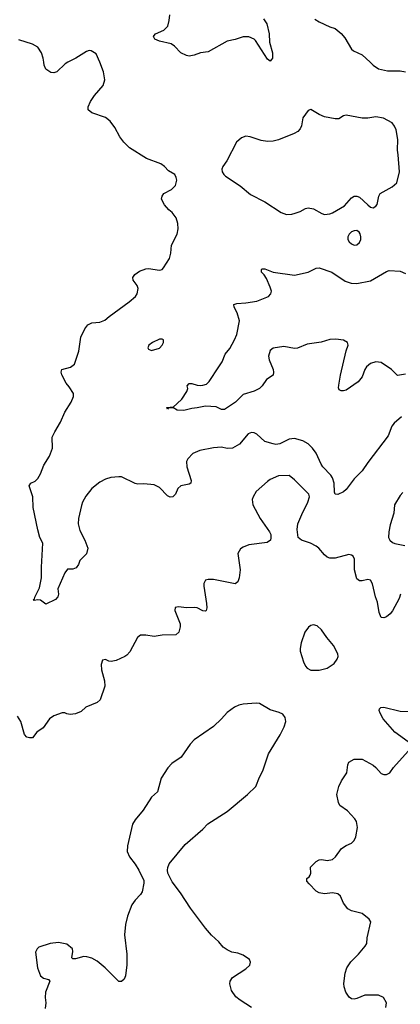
# Model space of a CAD drawing. Header units: inches. Extents: x 2220522 to 2384314, y 721474 to 893490.
# Tile 184 of 256: x 2285416 to 2288231, y 843040 to 850315. Entities that reach past the tile are written whole.
import ezdxf

# ---------------------------------------------------------------- set-up
doc = ezdxf.new("R2010")
doc.units = ezdxf.units.IN
doc.header["$MEASUREMENT"] = 0
doc.layers.add('C2884', color=7, linetype='Continuous')
doc.layers.add('C2885', color=7, linetype='Continuous')

msp = doc.modelspace()

# ---------------------------------------------------------------- linework, layer by layer
at = {"layer": 'C2884', "color": 5}
for points, elevation in [([(2288238.9, 847381.1), (2288185.1, 847334.9), (2288168.9, 847311.1), (2288140.3, 847239.7), (2287990, 847042.9), (2287950, 846982), (2287890, 846922.9), (2287830, 846843.6), (2287810, 846826), (2287770, 846806.6), (2287750, 846809), (2287744, 846824), (2287742.3, 846890), (2287730.7, 846930), (2287716.8, 846950), (2287658.9, 847010), (2287645, 847030), (2287610, 847111.3), (2287582.7, 847150), (2287550, 847181.5), (2287510, 847202.6), (2287450, 847221.6), (2287410, 847215.1), (2287340.1, 847179.9), (2287310, 847176.8), (2287290, 847180.2), (2287230, 847199.2), (2287170, 847252.4), (2287150, 847262), (2287130, 847264.2), (2287105.5, 847254.5), (2287041.4, 847178.6), (2286990, 847148.9), (2286950, 847147), (2286910, 847155.6), (2286850, 847150.9), (2286748.1, 847131.9), (2286696.3, 847110), (2286659.1, 847070), (2286650.4, 847050), (2286652.7, 847010), (2286684.9, 846910), (2286681, 846890), (2286670, 846882.7), (2286607.3, 846870), (2286585.5, 846850), (2286567.7, 846810), (2286550, 846789.4), (2286530, 846786.6), (2286510, 846797), (2286450, 846858), (2286410, 846877), (2286333.7, 846886.3), (2286290, 846883.7), (2286270, 846887), (2286170, 846936.2), (2286150, 846938.4), (2286090, 846932.3), (2286050, 846919.3), (2286010, 846898), (2285950.6, 846850), (2285906.1, 846793.9), (2285881.6, 846750), (2285873.7, 846726.3), (2285850.4, 846630), (2285848.4, 846590), (2285860.3, 846540.3), (2285898.8, 846470), (2285921, 846410), (2285910.9, 846369.1), (2285862, 846318), (2285851.3, 846290), (2285834.4, 846265.6), (2285810, 846255.3), (2285770, 846255.3), (2285750, 846228.7), (2285698.8, 846110), (2285702.8, 846070), (2285698.8, 846050), (2285681, 846030), (2285610, 845995.3), (2285570, 846025.2), (2285550, 846029.3), (2285523.1, 846023.1), (2285518, 846030), (2285526.8, 846033.2), (2285529.3, 846049.3), (2285563.6, 846116.4), (2285577.6, 846190), (2285577.2, 846270), (2285587.2, 846447.2), (2285566.6, 846490), (2285550, 846546), (2285516.8, 846710), (2285513.8, 846790), (2285487, 846870), (2285499.3, 846890), (2285530, 846905.7), (2285550, 846924.9), (2285570, 846959.5), (2285596.2, 847023.8), (2285637.2, 847090), (2285657.9, 847150), (2285656.8, 847230), (2285675.7, 847270), (2285719.1, 847340.9), (2285750, 847416), (2285797.3, 847490), (2285813.3, 847530), (2285813.3, 847553.3), (2285782.9, 847602.9), (2285759, 847630), (2285728.7, 847690), (2285724, 847710), (2285728.7, 847730), (2285792.5, 847747.5), (2285822, 847770), (2285853.8, 847866.2), (2285869.6, 847970), (2285898, 848030), (2285920.5, 848059.5), (2285950, 848075.6), (2286010, 848080.4), (2286045.3, 848094.7), (2286077.2, 848122.8), (2286226.6, 848230), (2286273, 848270), (2286286.3, 848290), (2286291.8, 848330), (2286285.1, 848350), (2286255.1, 848390), (2286252.3, 848410), (2286267.3, 848432.7), (2286302.9, 848457.1), (2286350, 848475.3), (2286370, 848476.5), (2286450, 848463.1), (2286470, 848470.3), (2286479.4, 848480.6), (2286523.5, 848550), (2286533.6, 848590), (2286539.1, 848650), (2286580.9, 848730), (2286589.3, 848770), (2286586, 848810), (2286574, 848850), (2286544, 848890), (2286519, 848910), (2286487.2, 848947.2), (2286465.2, 848990), (2286469.3, 849010.7), (2286482, 849030), (2286538.6, 849061.4), (2286568.9, 849091.1), (2286579.3, 849130), (2286574.5, 849150), (2286562.7, 849170), (2286518, 849198), (2286487.3, 849230), (2286459.5, 849250), (2286354.5, 849290), (2286227.8, 849367.8), (2286187.3, 849410), (2286157, 849450), (2286119.7, 849519.7), (2286084.9, 849564.9), (2286052, 849592), (2285950, 849626.9), (2285923.6, 849650), (2285923, 849670), (2285939.7, 849710), (2285970, 849755.8), (2286034, 849830), (2286046.9, 849870), (2286035.6, 849930), (2286008.1, 850000)], 260), ([(2285772.4, 850000), (2285753, 849990), (2285690, 849929.5), (2285670, 849922.9), (2285646, 849926), (2285609.3, 849950), (2285598, 849978), (2285594.5, 850000)], 260), ([(2288008.6, 850000), (2288030, 849979.5), (2288070, 849951.8), (2288136.2, 849936.2), (2288230, 849938), (2288270, 849930.6)], 260), ([(2288270, 847696.2), (2288210, 847685.3), (2288167.3, 847730), (2288090, 847782), (2288050, 847787.3), (2288010, 847775.1), (2287981.3, 847750), (2287968.7, 847730), (2287950, 847677.2), (2287920.4, 847639.6), (2287830, 847578.4), (2287810, 847572.7), (2287793.6, 847573.6), (2287780.2, 847580.2), (2287774, 847594), (2287775.5, 847615.5), (2287788.1, 847688.1), (2287831.8, 847868.2), (2287846, 847910), (2287840.9, 847930), (2287810, 847947.8), (2287754.9, 847954.9), (2287711, 847951), (2287646.9, 847933.1), (2287541.9, 847918.1), (2287470, 847887.9), (2287450, 847886.2), (2287370, 847899.1), (2287290, 847887.1), (2287269, 847870), (2287256.5, 847830), (2287261.6, 847801.6), (2287290.4, 847729.6), (2287294.4, 847710), (2287290.3, 847689.7), (2287242.3, 847657.7), (2287210.4, 847610), (2287190.2, 847589.8), (2287150, 847569.8), (2287070, 847546.6), (2287012.3, 847490), (2286930, 847435.9), (2286910, 847434.6), (2286870, 847454.2), (2286790, 847459.3), (2286730, 847446), (2286690, 847443.1), (2286630, 847428.2), (2286581.2, 847430), (2286550, 847449.3), (2286530, 847449.2), (2286515.3, 847444.7), (2286510, 847438), (2286504, 847450), (2286550, 847450.7), (2286615.1, 847510), (2286652.9, 847567.1), (2286659, 847590), (2286654, 847610), (2286670, 847626), (2286690, 847627.7), (2286730, 847614.6), (2286750, 847613.1), (2286770, 847614), (2286796.9, 847623.1), (2286817.7, 847642.3), (2286890, 847750.8), (2286912.7, 847787.3), (2286936.6, 847843.4), (2286970, 847886), (2287006, 847950), (2287021.2, 847990), (2287040.9, 848090), (2287025.1, 848150), (2287003.7, 848190), (2286999, 848210), (2287021.3, 848218.7), (2287090, 848222), (2287170, 848236.4), (2287255.3, 848270), (2287274, 848290), (2287279, 848310), (2287270, 848338), (2287242.5, 848402.5), (2287225.2, 848430), (2287205.2, 848450), (2287204, 848470), (2287210, 848474), (2287230, 848473), (2287290, 848450.5), (2287450, 848428), (2287550, 848450.5), (2287610, 848478), (2287630, 848480.5), (2287726, 848450), (2287823.8, 848383.8), (2287869, 848369), (2287910, 848364.9), (2288010, 848384.9), (2288130, 848454.4), (2288150, 848461.6), (2288230, 848455.8), (2288270, 848440.4)], 240), ([(2288232.7, 846070), (2288222.9, 846037.1), (2288173.2, 845946.8), (2288155.9, 845924.1), (2288130, 845904), (2288110, 845895.3), (2288090, 845898), (2288075.5, 845935.5), (2288063.6, 846010), (2288048, 846050), (2288026.8, 846146.8), (2288010, 846174), (2287990, 846179), (2287950, 846169.2), (2287930, 846169.3), (2287910, 846184), (2287892.6, 846250), (2287893.3, 846330), (2287882.9, 846350), (2287870, 846358.9), (2287850, 846362.6), (2287750, 846335.1), (2287710, 846336), (2287690, 846344.4), (2287670, 846360.5), (2287629.7, 846410), (2287610, 846426), (2287567.4, 846447.4), (2287499.5, 846470), (2287476.3, 846490), (2287467.3, 846547.3), (2287474.2, 846590), (2287501.9, 846658.1), (2287547.7, 846750), (2287559.2, 846790), (2287555.4, 846810), (2287450, 846915.6), (2287410, 846946.6), (2287330, 846945.1), (2287270, 846916.9), (2287250, 846901.6), (2287164.9, 846830), (2287142, 846790), (2287135.5, 846770), (2287139.5, 846730), (2287194.9, 846630), (2287263, 846530), (2287273.4, 846510), (2287274.4, 846485.6), (2287271, 846470), (2287247.7, 846452.3), (2287110, 846434), (2287070, 846418.4), (2287050, 846405.2), (2287030.5, 846370), (2287046.8, 846250), (2287039.1, 846190), (2287030, 846162), (2287010, 846146), (2286850, 846179.6), (2286810, 846179.5), (2286790, 846172.7), (2286779.1, 846150), (2286778, 846130), (2286798, 846002), (2286800.7, 845970), (2286796, 845950), (2286790, 845945.2), (2286770, 845946), (2286730, 845969.4), (2286708, 845972), (2286650, 845969.3), (2286590, 845977.2), (2286567.3, 845972.7), (2286564.7, 845950), (2286603, 845850), (2286603, 845830), (2286593, 845790), (2286571, 845770), (2286470, 845766.3), (2286410, 845756.3), (2286350, 845766.3), (2286310, 845767), (2286288.9, 845751.1), (2286230, 845643.7), (2286210, 845620.7), (2286194, 845610), (2286130, 845579.6), (2286092.7, 845572.7), (2286075.1, 845575.1), (2286050, 845588.7), (2286030, 845582), (2286019.1, 845550), (2286021.6, 845510), (2286043.1, 845430), (2286045.5, 845390), (2286010.6, 845290), (2285990, 845269.4), (2285904.7, 845235.3), (2285870, 845202.7), (2285830, 845186), (2285790, 845181.2), (2285765.2, 845185.2), (2285750, 845193.2), (2285730, 845194), (2285670, 845171.5), (2285638, 845150), (2285590, 845083.7), (2285542.8, 845050), (2285511, 845010), (2285490, 845009.3), (2285470, 845014), (2285452.5, 845032.5), (2285424.5, 845130), (2285401.2, 845170)], 280), ([(2288250, 846820.9), (2288230, 846799.3), (2288188.4, 846730), (2288183.7, 846670), (2288156.9, 846583.1), (2288146, 846530), (2288144.6, 846490), (2288154, 846470), (2288173.3, 846453.3), (2288190, 846445.2), (2288264.7, 846430)], 280), ([(2287130, 843015.1), (2287046, 843070), (2287015.6, 843095.6), (2286982, 843142), (2286969.4, 843190), (2286972, 843210), (2286990, 843239.1), (2287090, 843301.6), (2287118, 843330), (2287124.5, 843350), (2287115.1, 843370), (2287070, 843403), (2287030, 843417.4), (2286985.4, 843425.4), (2286950, 843441.6), (2286922.2, 843462.2), (2286890, 843500.7), (2286835.6, 843550), (2286790, 843602.9), (2286678.9, 843750), (2286604.5, 843864.5), (2286544.5, 843944.5), (2286512, 844010), (2286509.6, 844030), (2286511.1, 844050), (2286522.4, 844077.6), (2286639.4, 844220.6), (2286770, 844334.9), (2286807.3, 844372.7), (2286950, 844464.4), (2287102, 844590), (2287162.6, 844650), (2287190, 844717.3), (2287215.5, 844764.5), (2287256.4, 844890), (2287342.3, 845030), (2287373, 845090), (2287384.2, 845130), (2287380.1, 845160.1), (2287362.7, 845182.7), (2287336, 845196), (2287270, 845215.6), (2287190, 845262.3), (2287165.2, 845265.2), (2287070, 845258.2), (2287038, 845250), (2287005.5, 845234.5), (2286950, 845196.4), (2286910, 845148.3), (2286850, 845093.3), (2286706.5, 844993.5), (2286678.3, 844961.7), (2286610, 844866.6), (2286540.7, 844819.3), (2286511.9, 844788.1), (2286463, 844710), (2286434.9, 844610), (2286390.5, 844570), (2286330, 844473.2), (2286270, 844404), (2286250.8, 844370), (2286214, 844210), (2286210.8, 844170), (2286227.3, 844130), (2286270, 844076), (2286297.3, 844030), (2286333.7, 843953.7), (2286334.4, 843934.4), (2286322.8, 843870), (2286310.7, 843850), (2286270.4, 843810), (2286246.3, 843773.7), (2286214.9, 843690), (2286198.4, 843630), (2286192.5, 843552.5), (2286208.4, 843410), (2286208.1, 843331.9), (2286198.4, 843250), (2286190, 843225.2), (2286170, 843209.3), (2286150, 843209), (2286049.2, 843310), (2285990, 843359.3), (2285950, 843380.9), (2285911.8, 843391.8), (2285890, 843392), (2285830, 843375.1), (2285810, 843375.3), (2285802.7, 843382.7), (2285809.5, 843430), (2285806, 843450), (2285763.9, 843483.9), (2285703.4, 843496.6), (2285642, 843490), (2285558.8, 843461.2), (2285544.7, 843450), (2285534, 843426), (2285548.4, 843310), (2285570, 843250.8), (2285593.1, 843233.1), (2285630, 843222), (2285638.4, 843210), (2285606.7, 843130), (2285603.8, 843090), (2285610.4, 843050), (2285605.5, 843010)], 320), ([(2288290, 844979.5), (2288191.3, 845050), (2288104, 845150), (2288081.6, 845190), (2288074.5, 845210), (2288078, 845222), (2288088, 845232), (2288110, 845235.3), (2288230, 845206), (2288290, 845202.6)], 280), ([(2288124.8, 843015.2), (2288129.5, 843050), (2288106, 843090), (2288070, 843107.3), (2287970, 843107.3), (2287910, 843083.6), (2287890, 843078.4), (2287870, 843080.9), (2287853.8, 843093.8), (2287829.6, 843129.6), (2287816.2, 843170), (2287814.2, 843194.2), (2287823.5, 843270), (2287836.9, 843310), (2287866.5, 843353.5), (2287922.7, 843410), (2287971.5, 843468.5), (2287982.7, 843490), (2287985.2, 843530), (2288013.2, 843650), (2288001.2, 843670), (2287949.3, 843710), (2287870, 843731.3), (2287844.1, 843744.1), (2287810, 843786.6), (2287790, 843839.5), (2287770, 843855.1), (2287730, 843862.4), (2287670, 843855.1), (2287630, 843863.1), (2287610, 843876.9), (2287557.6, 843930), (2287539.5, 843950), (2287540.1, 843959.9), (2287541.2, 843970), (2287557.8, 843982.2), (2287565.4, 843994.6), (2287569.7, 844010), (2287567.2, 844052.8), (2287610, 844095.5), (2287631.6, 844108.4), (2287650, 844110.4), (2287690, 844102), (2287730, 844110.6), (2287751.1, 844128.9), (2287797, 844190), (2287830, 844213), (2287870, 844230.7), (2287890, 844250.8), (2287903.3, 844276.7), (2287913.9, 844346.1), (2287907.8, 844390), (2287895.1, 844410), (2287841.1, 844470), (2287784.2, 844510), (2287773, 844530), (2287762.9, 844590), (2287776.9, 844650), (2287796.3, 844690), (2287835.6, 844750), (2287844.2, 844810), (2287851.7, 844828.3), (2287890, 844850.5), (2287950, 844850.4), (2288030, 844806), (2288050.6, 844790), (2288090, 844746), (2288110, 844737.1), (2288130, 844738), (2288152.7, 844750), (2288181.2, 844790), (2288289.6, 844910)], 280)]:
    msp.add_lwpolyline(points, dxfattribs=dict(at, elevation=elevation))
for points, elevation in [([(2287568.7, 849651.3), (2287550, 849644), (2287510.3, 849589.7), (2287501.1, 849530), (2287491.2, 849508.8), (2287474.4, 849490), (2287445.9, 849474.1), (2287330, 849427.7), (2287290, 849416.8), (2287250, 849415.4), (2287202.6, 849422.6), (2287122, 849450), (2287090, 849453.6), (2287057.3, 849442.7), (2287019.1, 849410), (2286947.2, 849272.8), (2286919.1, 849230), (2286910.7, 849210), (2286914, 849190), (2286926, 849170), (2286938.8, 849158.8), (2287047.1, 849087.1), (2287122.9, 849022.9), (2287230.2, 848970.2), (2287350, 848890.4), (2287390, 848875.8), (2287430, 848878), (2287454.6, 848885.4), (2287490, 848898.4), (2287530, 848920.4), (2287550, 848925.3), (2287590, 848918.4), (2287650, 848882), (2287670, 848875.5), (2287710, 848880.3), (2287730, 848888.8), (2287819.5, 848940.5), (2287870, 848998.8), (2287890, 849010.8), (2287910, 849010.8), (2287930, 849002.8), (2287990, 848946), (2288010, 848931), (2288030, 848926), (2288050, 848938), (2288059, 848950), (2288072.3, 849010), (2288082.7, 849030), (2288170, 849080.4), (2288206, 849110), (2288225.8, 849190), (2288216.6, 849316.6), (2288209.6, 849350.4), (2288214, 849430), (2288200.1, 849500.1), (2288188.5, 849528.5), (2288170, 849551.8), (2288106.5, 849586.5), (2288050, 849597.4), (2287990, 849588.2), (2287950, 849588), (2287830, 849609.6), (2287810, 849603.6), (2287777.2, 849582.8), (2287750, 849581.7), (2287670, 849598), (2287630, 849615.1)], 260), ([(2287910, 848757), (2287890, 848755.6), (2287870, 848747.3), (2287852.7, 848730), (2287843.1, 848710), (2287844.4, 848690), (2287853.5, 848673.5), (2287870, 848658), (2287890, 848648.4), (2287910, 848650.4), (2287930, 848668.2), (2287938.3, 848690), (2287939.7, 848710), (2287933.5, 848733.5), (2287926.2, 848746.2)], 260), ([(2286470, 847955.1), (2286450, 847954.5), (2286398, 847930), (2286371.3, 847910), (2286364, 847890), (2286370, 847881), (2286390, 847870.8), (2286450, 847888), (2286470, 847911.3), (2286479.3, 847930), (2286479, 847950)], 260), ([(2287590, 845842.6), (2287570, 845838.3), (2287552.9, 845827.1), (2287525.5, 845790), (2287497.5, 845710), (2287490.2, 845670), (2287491.1, 845650), (2287515.2, 845570), (2287530, 845539.1), (2287543.4, 845523.4), (2287570, 845508.4), (2287630, 845507.9), (2287690, 845522.6), (2287742.2, 845557.8), (2287764.8, 845590), (2287770.8, 845610), (2287769.8, 845630), (2287737.1, 845690), (2287686.8, 845750), (2287647.3, 845807.3), (2287615.3, 845835.3)], 320)]:
    msp.add_lwpolyline(points, close=True, dxfattribs=dict(at, elevation=elevation))
at = {"layer": 'C2885', "color": 5}
for points, elevation in [([(2287220.3, 850320.3), (2287244, 850284), (2287262, 850210), (2287263.8, 850150), (2287286.8, 850070), (2287286, 850030), (2287279.8, 850020.2), (2287270, 850009.2), (2287250, 850024), (2287160.8, 850160.8), (2287150, 850172), (2287110, 850189.5), (2287070, 850189.5), (2287010, 850167.8), (2286950, 850157.4), (2286810, 850077.2), (2286754, 850070), (2286707.5, 850052.5), (2286670, 850046), (2286650, 850049.3), (2286609, 850070), (2286560.1, 850120.1), (2286536.2, 850136.2), (2286450, 850156), (2286415.3, 850170), (2286405.2, 850190), (2286410, 850198), (2286422, 850210), (2286483, 850237), (2286512.3, 850267.7), (2286523, 850310), (2286526.3, 850350)], 240), ([(2287599.4, 850319.4), (2287630, 850298.9), (2287710, 850262.3), (2287750, 850248.9), (2287792.8, 850212.8), (2287820, 850180), (2287870, 850097.3), (2287885.7, 850085.7), (2287950, 850056.4), (2288008.6, 850000)], 260), ([(2285594.5, 850000), (2285589.7, 850030), (2285577.7, 850070), (2285551.7, 850111.7), (2285510, 850135.1), (2285410, 850166.6)], 260), ([(2286008.1, 850000), (2285983.2, 850063.2), (2285944.1, 850084.1), (2285930, 850086.6), (2285910, 850080.9), (2285830.6, 850030), (2285772.4, 850000)], 260)]:
    msp.add_lwpolyline(points, dxfattribs=dict(at, elevation=elevation))

doc.saveas('drawing.dxf')
